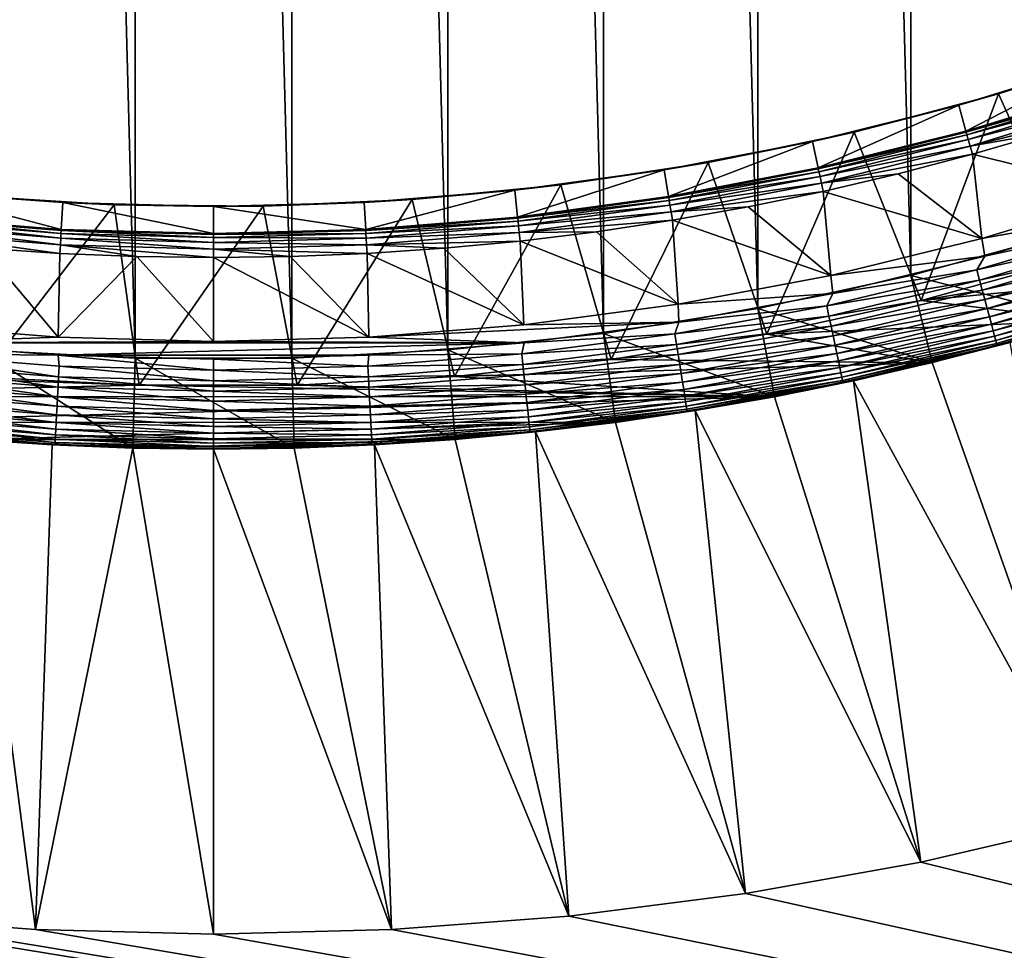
# Model space of a CAD drawing. Header units: metres. Extents: x -24 to 236, y -24 to 24.
# Tile 215 of 256: x 158.92 to 164.4, y -19.64 to -14.46. Entities that reach past the tile are written whole.
import ezdxf

# ---------------------------------------------------------------- set-up
doc = ezdxf.new("R2010")
doc.units = ezdxf.units.M
doc.layers.add('solid_10392024', color=7, linetype='CONTINUOUS')

msp = doc.modelspace()

# ---------------------------------------------------------------- linework, layer by layer
at = {"layer": 'solid_10392024'}
for points in [[(140.5, -23.5), (140.5, 23.5), (179.5, 23.5)], [(179.5, -23.5), (140.5, -23.5), (179.5, 23.5)], [(159.564743, -16.344198, 45.650002), (159.564743, 16.344198, 45.650002), (158.695526, 16.297876, 45.650002)], [(160.435257, -16.344198, 45.650002), (160.435257, 16.344198, 45.650002), (159.564743, 16.344198, 45.650002)], [(159.564743, -16.344198, 45.650002), (160.435257, -16.344198, 45.650002), (159.564743, 16.344198, 45.650002)], [(161.304474, -16.297876, 45.650002), (161.304474, 16.297876, 45.650002), (160.435257, 16.344198, 45.650002)], [(160.435257, -16.344198, 45.650002), (161.304474, -16.297876, 45.650002), (160.435257, 16.344198, 45.650002)], [(158.695526, -16.297876, 45.650002), (159.564743, -16.344198, 45.650002), (158.695526, 16.297876, 45.650002)], [(162.169952, -16.20536, 45.650002), (162.169952, 16.20536, 45.650002), (161.304474, 16.297876, 45.650002)], [(161.304474, -16.297876, 45.650002), (162.169952, -16.20536, 45.650002), (161.304474, 16.297876, 45.650002)], [(163.029633, -16.066854, 45.650002), (163.029633, 16.066854, 45.650002), (162.169952, 16.20536, 45.650002)], [(162.169952, -16.20536, 45.650002), (163.029633, -16.066854, 45.650002), (162.169952, 16.20536, 45.650002)], [(163.880249, -15.882889, 45.650002), (163.880249, 15.882889, 45.650002), (163.029633, 16.066854, 45.650002)], [(163.029633, -16.066854, 45.650002), (163.880249, -15.882889, 45.650002), (163.029633, 16.066854, 45.650002)], [(164.720245, -15.653799, 45.650002), (164.720245, 15.653799, 45.650002), (163.880249, 15.882889, 45.650002)], [(163.880249, -15.882889, 45.650002), (164.720245, -15.653799, 45.650002), (163.880249, 15.882889, 45.650002)], [(164.36731, -14.872009, 33.650002), (165.156891, -14.616992, 33.650002), (164.783539, -15.791386, 32.650002)], [(164.949142, -14.688626, 30.592821), (165.156891, -14.616992, 33.650002), (164.36731, -14.872009, 33.650002)], [(164.146744, -14.935008, 30.592821), (164.186737, -15.079575, 30.592821), (164.949142, -14.688626, 30.592821)], [(164.146744, -14.935008, 30.592821), (164.949142, -14.688626, 30.592821), (164.36731, -14.872009, 33.650002)], [(164.949142, -14.688626, 30.592821), (164.186737, -15.079575, 30.592821), (164.997025, -14.830788, 30.592821)], [(164.998825, -14.835963, 30.69735), (164.997025, -14.830788, 30.592821), (164.186737, -15.079575, 30.592821)], [(164.188278, -15.084836, 30.69735), (164.998825, -14.835963, 30.69735), (164.186737, -15.079575, 30.592821)], [(165.004059, -14.851501, 30.800835), (164.998825, -14.835963, 30.69735), (164.188278, -15.084836, 30.69735)], [(163.564804, -15.084499, 33.650002), (164.36731, -14.872009, 33.650002), (163.937317, -16.023342, 32.650002)], [(164.146744, -14.935008, 30.592821), (164.36731, -14.872009, 33.650002), (163.564804, -15.084499, 33.650002)], [(164.36731, -14.872009, 33.650002), (164.783539, -15.791386, 32.650002), (163.937317, -16.023342, 32.650002)], [(164.192673, -15.100635, 30.800835), (165.004059, -14.851501, 30.800835), (164.188278, -15.084836, 30.69735)], [(165.012711, -14.877215, 30.902037), (165.004059, -14.851501, 30.800835), (164.192673, -15.100635, 30.800835)], [(164.199936, -15.12678, 30.902037), (165.012711, -14.877215, 30.902037), (164.192673, -15.100635, 30.800835)], [(165.024719, -14.912822, 30.999844), (165.012711, -14.877215, 30.902037), (164.199936, -15.12678, 30.902037)], [(163.332138, -15.137593, 30.592821), (163.364243, -15.284117, 30.592821), (164.146744, -14.935008, 30.592821)], [(163.332138, -15.137593, 30.592821), (164.146744, -14.935008, 30.592821), (163.564804, -15.084499, 33.650002)], [(164.146744, -14.935008, 30.592821), (163.364243, -15.284117, 30.592821), (164.186737, -15.079575, 30.592821)], [(164.209976, -15.162984, 30.999844), (165.024719, -14.912822, 30.999844), (164.199936, -15.12678, 30.902037)], [(164.209976, -15.162984, 30.999844), (165.039841, -14.957734, 31.092821), (165.024719, -14.912822, 30.999844)], [(164.209976, -15.162984, 30.999844), (164.63295, -15.088724, 31.092821), (165.039841, -14.957734, 31.092821)], [(162.752594, -15.253631, 33.650002), (163.564804, -15.084499, 33.650002), (163.07959, -16.210058, 32.650002)], [(163.332138, -15.137593, 30.592821), (163.564804, -15.084499, 33.650002), (162.752594, -15.253631, 33.650002)], [(163.564804, -15.084499, 33.650002), (163.937317, -16.023342, 32.650002), (163.07959, -16.210058, 32.650002)], [(164.188278, -15.084836, 30.69735), (164.186737, -15.079575, 30.592821), (163.364243, -15.284117, 30.592821)], [(163.365463, -15.289462, 30.69735), (164.188278, -15.084836, 30.69735), (163.364243, -15.284117, 30.592821)], [(164.192673, -15.100635, 30.800835), (164.188278, -15.084836, 30.69735), (163.365463, -15.289462, 30.69735)], [(163.368988, -15.305474, 30.800835), (164.192673, -15.100635, 30.800835), (163.365463, -15.289462, 30.69735)], [(164.199936, -15.12678, 30.902037), (164.192673, -15.100635, 30.800835), (163.368988, -15.305474, 30.800835)], [(164.209976, -15.162984, 30.999844), (164.222656, -15.208649, 31.092821), (164.63295, -15.088724, 31.092821)], [(164.63295, -15.088724, 31.092821), (164.222656, -15.208649, 31.092821), (165.103668, -15.427737, 31.9)], [(162.507446, -15.295838, 30.592821), (162.531891, -15.443829, 30.592821), (163.332138, -15.137593, 30.592821)], [(162.507446, -15.295838, 30.592821), (163.332138, -15.137593, 30.592821), (162.752594, -15.253631, 33.650002)], [(163.332138, -15.137593, 30.592821), (162.531891, -15.443829, 30.592821), (163.364243, -15.284117, 30.592821)], [(163.374817, -15.331974, 30.902037), (164.199936, -15.12678, 30.902037), (163.368988, -15.305474, 30.800835)], [(164.209976, -15.162984, 30.999844), (164.199936, -15.12678, 30.902037), (163.374817, -15.331974, 30.902037)], [(163.382904, -15.36867, 30.999844), (164.209976, -15.162984, 30.999844), (163.374817, -15.331974, 30.902037)], [(163.382904, -15.36867, 30.999844), (164.222656, -15.208649, 31.092821), (164.209976, -15.162984, 30.999844)], [(163.382904, -15.36867, 30.999844), (163.809265, -15.317418, 31.092821), (164.222656, -15.208649, 31.092821)], [(164.222656, -15.208649, 31.092821), (163.809265, -15.317418, 31.092821), (164.275513, -15.677455, 31.9)], [(164.222656, -15.208649, 31.092821), (164.275513, -15.677455, 31.9), (165.103668, -15.427737, 31.9)], [(161.932037, -15.379118, 33.650002), (162.752594, -15.253631, 33.650002), (162.213409, -16.350863, 32.650002)], [(162.507446, -15.295838, 30.592821), (162.752594, -15.253631, 33.650002), (161.932037, -15.379118, 33.650002)], [(162.752594, -15.253631, 33.650002), (163.07959, -16.210058, 32.650002), (162.213409, -16.350863, 32.650002)], [(163.365463, -15.289462, 30.69735), (163.364243, -15.284117, 30.592821), (162.531891, -15.443829, 30.592821)], [(161.675903, -15.409134, 30.592821), (161.692108, -15.558249, 30.592821), (162.507446, -15.295838, 30.592821)], [(161.675903, -15.409134, 30.592821), (162.507446, -15.295838, 30.592821), (161.932037, -15.379118, 33.650002)], [(162.507446, -15.295838, 30.592821), (161.692108, -15.558249, 30.592821), (162.531891, -15.443829, 30.592821)], [(162.532776, -15.449241, 30.69735), (163.365463, -15.289462, 30.69735), (162.531891, -15.443829, 30.592821)], [(163.368988, -15.305474, 30.800835), (163.365463, -15.289462, 30.69735), (162.532776, -15.449241, 30.69735)], [(162.535431, -15.465421, 30.800835), (163.368988, -15.305474, 30.800835), (162.532776, -15.449241, 30.69735)], [(163.374817, -15.331974, 30.902037), (163.368988, -15.305474, 30.800835), (162.535431, -15.465421, 30.800835)], [(162.53981, -15.492198, 30.902037), (163.374817, -15.331974, 30.902037), (162.535431, -15.465421, 30.800835)], [(163.382904, -15.36867, 30.999844), (163.374817, -15.331974, 30.902037), (162.53981, -15.492198, 30.902037)], [(163.382904, -15.36867, 30.999844), (163.393082, -15.414954, 31.092821), (163.809265, -15.317418, 31.092821)], [(163.809265, -15.317418, 31.092821), (163.393082, -15.414954, 31.092821), (164.275513, -15.677455, 31.9)], [(161.106201, -15.460476, 33.650002), (161.932037, -15.379118, 33.650002), (161.341003, -16.44541, 32.650002)], [(161.675903, -15.409134, 30.592821), (161.932037, -15.379118, 33.650002), (161.106201, -15.460476, 33.650002)], [(161.932037, -15.379118, 33.650002), (162.213409, -16.350863, 32.650002), (161.341003, -16.44541, 32.650002)], [(162.545898, -15.529277, 30.999844), (163.382904, -15.36867, 30.999844), (162.53981, -15.492198, 30.902037)], [(162.545898, -15.529277, 30.999844), (163.393082, -15.414954, 31.092821), (163.382904, -15.36867, 30.999844)], [(158.324097, -15.409134, 30.592821), (158.307892, -15.558249, 30.592821), (159.152618, -15.627042, 30.592821)], [(158.324097, -15.409134, 30.592821), (159.152618, -15.627042, 30.592821), (159.160995, -15.477263, 30.592821)], [(158.324097, -15.409134, 30.592821), (159.160995, -15.477263, 30.592821), (158.61911, -15.438365, 33.650002)], [(158.61911, -15.438365, 33.650002), (159.447128, -15.490137, 33.650002), (158.710754, -16.449554, 32.650002)], [(159.160995, -15.477263, 30.592821), (159.447128, -15.490137, 33.650002), (158.61911, -15.438365, 33.650002)], [(160.839005, -15.477263, 30.592821), (160.847382, -15.627042, 30.592821), (161.675903, -15.409134, 30.592821)], [(160.839005, -15.477263, 30.592821), (161.675903, -15.409134, 30.592821), (161.106201, -15.460476, 33.650002)], [(161.675903, -15.409134, 30.592821), (160.847382, -15.627042, 30.592821), (161.692108, -15.558249, 30.592821)], [(162.532776, -15.449241, 30.69735), (162.531891, -15.443829, 30.592821), (161.692108, -15.558249, 30.592821)], [(161.692657, -15.563705, 30.69735), (162.532776, -15.449241, 30.69735), (161.692108, -15.558249, 30.592821)], [(162.535431, -15.465421, 30.800835), (162.532776, -15.449241, 30.69735), (161.692657, -15.563705, 30.69735)], [(162.545898, -15.529277, 30.999844), (162.974411, -15.501184, 31.092821), (163.393082, -15.414954, 31.092821)], [(163.393082, -15.414954, 31.092821), (162.974411, -15.501184, 31.092821), (163.434753, -15.882838, 31.9)], [(163.393082, -15.414954, 31.092821), (163.434753, -15.882838, 31.9), (164.275513, -15.677455, 31.9)], [(165.103668, -15.427737, 31.9), (164.275513, -15.677455, 31.9), (165.126511, -15.525511, 31.9)], [(159.447128, -15.490137, 33.650002), (159.587067, -16.494833, 32.650002), (158.710754, -16.449554, 32.650002)], [(159.160995, -15.477263, 30.592821), (159.152618, -15.627042, 30.592821), (160, -15.65, 30.592821)], [(159.160995, -15.477263, 30.592821), (160, -15.65, 30.592821), (160, -15.500002, 30.592821)], [(159.160995, -15.477263, 30.592821), (160, -15.500002, 30.592821), (159.447128, -15.490137, 33.650002)], [(159.447128, -15.490137, 33.650002), (160.277191, -15.497521, 33.650002), (159.587067, -16.494833, 32.650002)], [(160, -15.500002, 30.592821), (160.277191, -15.497521, 33.650002), (159.447128, -15.490137, 33.650002)], [(160.277191, -15.497521, 33.650002), (160.464706, -16.493448, 32.650002), (159.587067, -16.494833, 32.650002)], [(160, -15.500002, 30.592821), (160.847382, -15.627042, 30.592821), (160.839005, -15.477263, 30.592821)], [(160, -15.500002, 30.592821), (160.839005, -15.477263, 30.592821), (160.277191, -15.497521, 33.650002)], [(160, -15.500002, 30.592821), (160, -15.65, 30.592821), (160.847382, -15.627042, 30.592821)], [(160.277191, -15.497521, 33.650002), (161.106201, -15.460476, 33.650002), (160.464706, -16.493448, 32.650002)], [(160.839005, -15.477263, 30.592821), (161.106201, -15.460476, 33.650002), (160.277191, -15.497521, 33.650002)], [(161.106201, -15.460476, 33.650002), (161.341003, -16.44541, 32.650002), (160.464706, -16.493448, 32.650002)], [(161.694427, -15.580005, 30.800835), (162.535431, -15.465421, 30.800835), (161.692657, -15.563705, 30.69735)], [(162.53981, -15.492198, 30.902037), (162.535431, -15.465421, 30.800835), (161.694427, -15.580005, 30.800835)], [(161.697357, -15.60698, 30.902037), (162.53981, -15.492198, 30.902037), (161.694427, -15.580005, 30.800835)], [(162.545898, -15.529277, 30.999844), (162.53981, -15.492198, 30.902037), (161.697357, -15.60698, 30.902037)], [(162.545898, -15.529277, 30.999844), (162.553558, -15.576045, 31.092821), (162.974411, -15.501184, 31.092821)], [(162.974411, -15.501184, 31.092821), (162.553558, -15.576045, 31.092821), (163.434753, -15.882838, 31.9)], [(158.307343, -15.563705, 30.69735), (159.152435, -15.632518, 30.69735), (158.307892, -15.558249, 30.592821)], [(159.152435, -15.632518, 30.69735), (159.152618, -15.627042, 30.592821), (158.307892, -15.558249, 30.592821)], [(161.692657, -15.563705, 30.69735), (161.692108, -15.558249, 30.592821), (160.847382, -15.627042, 30.592821)], [(161.701431, -15.644334, 30.999844), (162.545898, -15.529277, 30.999844), (161.697357, -15.60698, 30.902037)], [(161.701431, -15.644334, 30.999844), (162.553558, -15.576045, 31.092821), (162.545898, -15.529277, 30.999844)], [(164.275513, -15.677455, 31.9), (164.291992, -15.7766, 31.9), (165.126511, -15.525511, 31.9)], [(165.071045, -15.607093, 31.896355), (165.126511, -15.525511, 31.9), (164.291992, -15.7766, 31.9)], [(158.298569, -15.644334, 30.999844), (159.148041, -15.713503, 30.999844), (158.302643, -15.60698, 30.902037)], [(158.302643, -15.60698, 30.902037), (159.15007, -15.675984, 30.902037), (158.305573, -15.580005, 30.800835)], [(159.148041, -15.713503, 30.999844), (159.15007, -15.675984, 30.902037), (158.302643, -15.60698, 30.902037)], [(158.305573, -15.580005, 30.800835), (159.151535, -15.64889, 30.800835), (158.307343, -15.563705, 30.69735)], [(159.15007, -15.675984, 30.902037), (159.151535, -15.64889, 30.800835), (158.305573, -15.580005, 30.800835)], [(159.151535, -15.64889, 30.800835), (159.152435, -15.632518, 30.69735), (158.307343, -15.563705, 30.69735)], [(160.847565, -15.632518, 30.69735), (161.692657, -15.563705, 30.69735), (160.847382, -15.627042, 30.592821)], [(161.694427, -15.580005, 30.800835), (161.692657, -15.563705, 30.69735), (160.847565, -15.632518, 30.69735)], [(160.848465, -15.64889, 30.800835), (161.694427, -15.580005, 30.800835), (160.847565, -15.632518, 30.69735)], [(161.697357, -15.60698, 30.902037), (161.694427, -15.580005, 30.800835), (160.848465, -15.64889, 30.800835)], [(160.84993, -15.675984, 30.902037), (161.697357, -15.60698, 30.902037), (160.848465, -15.64889, 30.800835)], [(161.701431, -15.644334, 30.999844), (161.697357, -15.60698, 30.902037), (160.84993, -15.675984, 30.902037)], [(161.701431, -15.644334, 30.999844), (162.130844, -15.639482, 31.092821), (162.553558, -15.576045, 31.092821)], [(162.553558, -15.576045, 31.092821), (162.130844, -15.639482, 31.092821), (162.584778, -16.043116, 31.9)], [(162.553558, -15.576045, 31.092821), (162.584778, -16.043116, 31.9), (163.434753, -15.882838, 31.9)], [(165.071045, -15.607093, 31.896355), (164.291992, -15.7766, 31.9), (164.247284, -15.851102, 31.896355)], [(165.071045, -15.607093, 31.896355), (164.247284, -15.851102, 31.896355), (165.089417, -15.663631, 31.885456)], [(158.298569, -15.644334, 30.999844), (158.718994, -15.731906, 31.092821), (159.145477, -15.760826, 31.092821)], [(158.298569, -15.644334, 30.999844), (159.145477, -15.760826, 31.092821), (159.148041, -15.713503, 30.999844)], [(159.15007, -15.675984, 30.902037), (160, -15.699008, 30.902037), (159.151535, -15.64889, 30.800835)], [(159.151535, -15.64889, 30.800835), (160, -15.671874, 30.800835), (159.152435, -15.632518, 30.69735)], [(159.151535, -15.64889, 30.800835), (160, -15.699008, 30.902037), (160, -15.671874, 30.800835)], [(159.152435, -15.632518, 30.69735), (160, -15.655478, 30.69735), (159.152618, -15.627042, 30.592821)], [(159.152435, -15.632518, 30.69735), (160, -15.671874, 30.800835), (160, -15.655478, 30.69735)], [(159.152618, -15.627042, 30.592821), (160, -15.655478, 30.69735), (160, -15.65, 30.592821)], [(160.847565, -15.632518, 30.69735), (160.847382, -15.627042, 30.592821), (160, -15.65, 30.592821)], [(160, -15.655478, 30.69735), (160.847565, -15.632518, 30.69735), (160, -15.65, 30.592821)], [(160.848465, -15.64889, 30.800835), (160.847565, -15.632518, 30.69735), (160, -15.655478, 30.69735)], [(160, -15.671874, 30.800835), (160.848465, -15.64889, 30.800835), (160, -15.655478, 30.69735)], [(160.84993, -15.675984, 30.902037), (160.848465, -15.64889, 30.800835), (160, -15.671874, 30.800835)], [(160.851959, -15.713503, 30.999844), (161.701431, -15.644334, 30.999844), (160.84993, -15.675984, 30.902037)], [(160.851959, -15.713503, 30.999844), (161.706543, -15.691448, 31.092821), (161.701431, -15.644334, 30.999844)], [(161.701431, -15.644334, 30.999844), (161.706543, -15.691448, 31.092821), (162.130844, -15.639482, 31.092821)], [(162.130844, -15.639482, 31.092821), (161.706543, -15.691448, 31.092821), (162.584778, -16.043116, 31.9)], [(163.880249, -15.882889, 45.650002), (164.864548, -16.132534, 45.150002), (164.720245, -15.653799, 45.650002)], [(164.247284, -15.851102, 31.896355), (164.26268, -15.908525, 31.885456), (165.089417, -15.663631, 31.885456)], [(165.089417, -15.663631, 31.885456), (164.26268, -15.908525, 31.885456), (165.107254, -15.718506, 31.867466)], [(159.148041, -15.713503, 30.999844), (159.145477, -15.760826, 31.092821), (159.572586, -15.778187, 31.092821)], [(159.148041, -15.713503, 30.999844), (160, -15.736583, 30.999844), (159.15007, -15.675984, 30.902037)], [(159.148041, -15.713503, 30.999844), (159.572586, -15.778187, 31.092821), (160, -15.783975, 31.092821)], [(159.148041, -15.713503, 30.999844), (160, -15.783975, 31.092821), (160, -15.736583, 30.999844)], [(159.15007, -15.675984, 30.902037), (160, -15.736583, 30.999844), (160, -15.699008, 30.902037)], [(160, -15.699008, 30.902037), (160.84993, -15.675984, 30.902037), (160, -15.671874, 30.800835)], [(160.851959, -15.713503, 30.999844), (160.84993, -15.675984, 30.902037), (160, -15.699008, 30.902037)], [(160, -15.736583, 30.999844), (160.851959, -15.713503, 30.999844), (160, -15.699008, 30.902037)], [(160, -15.736583, 30.999844), (160.854523, -15.760826, 31.092821), (160.851959, -15.713503, 30.999844)], [(160.851959, -15.713503, 30.999844), (161.281006, -15.731906, 31.092821), (161.706543, -15.691448, 31.092821)], [(160.851959, -15.713503, 30.999844), (160.854523, -15.760826, 31.092821), (161.281006, -15.731906, 31.092821)], [(161.706543, -15.691448, 31.092821), (161.281006, -15.731906, 31.092821), (161.727493, -16.157904, 31.9)], [(161.706543, -15.691448, 31.092821), (161.727493, -16.157904, 31.9), (162.584778, -16.043116, 31.9)], [(164.275513, -15.677455, 31.9), (163.434753, -15.882838, 31.9), (164.291992, -15.7766, 31.9)], [(164.26268, -15.908525, 31.885456), (164.277603, -15.964257, 31.867466), (165.107254, -15.718506, 31.867466)], [(165.107254, -15.718506, 31.867466), (164.277603, -15.964257, 31.867466), (165.124283, -15.770916, 31.842644)], [(158.718994, -15.731906, 31.092821), (158.272507, -16.157904, 31.9), (159.135147, -16.226971, 31.9)], [(159.145477, -15.760826, 31.092821), (158.718994, -15.731906, 31.092821), (159.135147, -16.226971, 31.9)], [(159.572586, -15.778187, 31.092821), (159.145477, -15.760826, 31.092821), (159.135147, -16.226971, 31.9)], [(159.572586, -15.778187, 31.092821), (159.135147, -16.226971, 31.9), (160, -16.25, 31.9)], [(160, -15.783975, 31.092821), (159.572586, -15.778187, 31.092821), (160, -16.25, 31.9)], [(160, -15.736583, 30.999844), (160, -15.783975, 31.092821), (160.427414, -15.778187, 31.092821)], [(160, -15.736583, 30.999844), (160.427414, -15.778187, 31.092821), (160.854523, -15.760826, 31.092821)], [(160.427414, -15.778187, 31.092821), (160, -15.783975, 31.092821), (160.864853, -16.226971, 31.9)], [(160.854523, -15.760826, 31.092821), (160.427414, -15.778187, 31.092821), (160.864853, -16.226971, 31.9)], [(161.281006, -15.731906, 31.092821), (160.854523, -15.760826, 31.092821), (161.727493, -16.157904, 31.9)], [(160.854523, -15.760826, 31.092821), (160.864853, -16.226971, 31.9), (161.727493, -16.157904, 31.9)], [(163.434753, -15.882838, 31.9), (163.445313, -15.982862, 31.9), (164.291992, -15.7766, 31.9)], [(164.247284, -15.851102, 31.896355), (164.291992, -15.7766, 31.9), (163.445313, -15.982862, 31.9)], [(164.277603, -15.964257, 31.867466), (164.29187, -16.017487, 31.842644), (165.124283, -15.770916, 31.842644)], [(165.124283, -15.770916, 31.842644), (164.29187, -16.017487, 31.842644), (165.140259, -15.820094, 31.811354)], [(160, -15.783975, 31.092821), (160, -16.25, 31.9), (160.864853, -16.226971, 31.9)], [(163.937317, -16.023342, 32.650002), (164.783539, -15.791386, 32.650002), (165.713455, -15.851774, 32.650002)], [(164.29187, -16.017487, 31.842644), (164.305252, -16.067434, 31.811354), (165.140259, -15.820094, 31.811354)], [(165.140259, -15.820094, 31.811354), (164.305252, -16.067434, 31.811354), (165.154953, -15.865322, 31.774055)], [(163.434753, -15.882838, 31.9), (162.584778, -16.043116, 31.9), (163.445313, -15.982862, 31.9)], [(163.029633, -16.066854, 45.650002), (163.998856, -16.368618, 45.150002), (163.880249, -15.882889, 45.650002)], [(164.247284, -15.851102, 31.896355), (163.445313, -15.982862, 31.9), (163.41188, -16.051664, 31.896355)], [(164.247284, -15.851102, 31.896355), (163.41188, -16.051664, 31.896355), (164.26268, -15.908525, 31.885456)], [(163.880249, -15.882889, 45.650002), (163.998856, -16.368618, 45.150002), (164.864548, -16.132534, 45.150002)], [(163.937317, -16.023342, 32.650002), (165.713455, -15.851774, 32.650002), (164.861481, -16.133457, 32.650002)], [(164.305252, -16.067434, 31.811354), (164.317566, -16.113369, 31.774055), (165.154953, -15.865322, 31.774055)], [(165.154953, -15.865322, 31.774055), (164.317566, -16.113369, 31.774055), (165.168152, -15.905941, 31.731291)], [(163.41188, -16.051664, 31.896355), (163.42424, -16.109814, 31.885456), (164.26268, -15.908525, 31.885456)], [(164.26268, -15.908525, 31.885456), (163.42424, -16.109814, 31.885456), (164.277603, -15.964257, 31.867466)], [(164.317566, -16.113369, 31.774055), (164.328613, -16.154623, 31.731291), (165.168152, -15.905941, 31.731291)], [(165.168152, -15.905941, 31.731291), (164.328613, -16.154623, 31.731291), (165.179657, -15.941355, 31.683683)], [(164.328613, -16.154623, 31.731291), (164.338257, -16.19059, 31.683683), (165.179657, -15.941355, 31.683683)], [(165.179657, -15.941355, 31.683683), (164.338257, -16.19059, 31.683683), (165.189301, -15.971046, 31.631933)], [(162.584778, -16.043116, 31.9), (162.589569, -16.143614, 31.9), (163.445313, -15.982862, 31.9)], [(163.41188, -16.051664, 31.896355), (163.445313, -15.982862, 31.9), (162.589569, -16.143614, 31.9)], [(163.42424, -16.109814, 31.885456), (163.436249, -16.166252, 31.867466), (164.277603, -15.964257, 31.867466)], [(164.277603, -15.964257, 31.867466), (163.436249, -16.166252, 31.867466), (164.29187, -16.017487, 31.842644)], [(164.338257, -16.19059, 31.683683), (164.346329, -16.220747, 31.631933), (165.189301, -15.971046, 31.631933)], [(165.189301, -15.971046, 31.631933), (164.346329, -16.220747, 31.631933), (165.19696, -15.994584, 31.576794)], [(164.346329, -16.220747, 31.631933), (164.352737, -16.244652, 31.576794), (165.19696, -15.994584, 31.576794)], [(165.19696, -15.994584, 31.576794), (164.352737, -16.244652, 31.576794), (165.202484, -16.011621, 31.519072)], [(162.584778, -16.043116, 31.9), (161.727493, -16.157904, 31.9), (162.589569, -16.143614, 31.9)], [(163.41188, -16.051664, 31.896355), (162.589569, -16.143614, 31.9), (162.567139, -16.208231, 31.896355)], [(163.41188, -16.051664, 31.896355), (162.567139, -16.208231, 31.896355), (163.42424, -16.109814, 31.885456)], [(163.07959, -16.210058, 32.650002), (163.937317, -16.023342, 32.650002), (164.861481, -16.133457, 32.650002)], [(163.436249, -16.166252, 31.867466), (163.447693, -16.220154, 31.842644), (164.29187, -16.017487, 31.842644)], [(164.29187, -16.017487, 31.842644), (163.447693, -16.220154, 31.842644), (164.305252, -16.067434, 31.811354)], [(164.352737, -16.244652, 31.576794), (164.357376, -16.261955, 31.519072), (165.202484, -16.011621, 31.519072)], [(165.202484, -16.011621, 31.519072), (164.357376, -16.261955, 31.519072), (165.205841, -16.021912, 31.459608)], [(164.357376, -16.261955, 31.519072), (164.360184, -16.272406, 31.459608), (165.205841, -16.021912, 31.459608)], [(165.205841, -16.021912, 31.459608), (164.360184, -16.272406, 31.459608), (164.433273, -16.256338, 31.4)], [(162.169952, -16.20536, 45.650002), (163.122253, -16.558201, 45.150002), (163.029633, -16.066854, 45.650002)], [(163.029633, -16.066854, 45.650002), (163.122253, -16.558201, 45.150002), (163.998856, -16.368618, 45.150002)], [(163.447693, -16.220154, 31.842644), (163.45845, -16.270733, 31.811354), (164.305252, -16.067434, 31.811354)], [(164.305252, -16.067434, 31.811354), (163.45845, -16.270733, 31.811354), (164.317566, -16.113369, 31.774055)], [(159.135147, -16.226971, 31.9), (158.272507, -16.157904, 31.9), (158.272034, -16.25843, 31.9)], [(160.864853, -16.226971, 31.9), (161.727966, -16.25843, 31.9), (162.589569, -16.143614, 31.9)], [(161.727493, -16.157904, 31.9), (160.864853, -16.226971, 31.9), (162.589569, -16.143614, 31.9)], [(162.567139, -16.208231, 31.896355), (162.589569, -16.143614, 31.9), (161.727966, -16.25843, 31.9)], [(162.567139, -16.208231, 31.896355), (162.576431, -16.266947, 31.885456), (163.42424, -16.109814, 31.885456)], [(163.42424, -16.109814, 31.885456), (162.576431, -16.266947, 31.885456), (163.436249, -16.166252, 31.867466)], [(163.07959, -16.210058, 32.650002), (164.861481, -16.133457, 32.650002), (163.995834, -16.369356, 32.650002)], [(163.45845, -16.270733, 31.811354), (163.468338, -16.317251, 31.774055), (164.317566, -16.113369, 31.774055)], [(164.317566, -16.113369, 31.774055), (163.468338, -16.317251, 31.774055), (164.328613, -16.154623, 31.731291)], [(163.468338, -16.317251, 31.774055), (163.477219, -16.359026, 31.731291), (164.328613, -16.154623, 31.731291)], [(164.328613, -16.154623, 31.731291), (163.477219, -16.359026, 31.731291), (164.338257, -16.19059, 31.683683)], [(163.998856, -16.368618, 45.150002), (163.995834, -16.369356, 32.650002), (164.861481, -16.133457, 32.650002)], [(164.864548, -16.132534, 45.150002), (163.998856, -16.368618, 45.150002), (164.861481, -16.133457, 32.650002)], [(161.304474, -16.297876, 45.650002), (162.236374, -16.700933, 45.150002), (162.169952, -16.20536, 45.650002)], [(162.567139, -16.208231, 31.896355), (161.727966, -16.25843, 31.9), (161.715347, -16.320372, 31.896355)], [(162.567139, -16.208231, 31.896355), (161.715347, -16.320372, 31.896355), (162.576431, -16.266947, 31.885456)], [(162.169952, -16.20536, 45.650002), (162.236374, -16.700933, 45.150002), (163.122253, -16.558201, 45.150002)], [(162.213409, -16.350863, 32.650002), (163.07959, -16.210058, 32.650002), (163.995834, -16.369356, 32.650002)], [(162.576431, -16.266947, 31.885456), (162.585464, -16.323935, 31.867466), (163.436249, -16.166252, 31.867466)], [(163.436249, -16.166252, 31.867466), (162.585464, -16.323935, 31.867466), (163.447693, -16.220154, 31.842644)], [(163.477219, -16.359026, 31.731291), (163.484955, -16.395449, 31.683683), (164.338257, -16.19059, 31.683683)], [(164.338257, -16.19059, 31.683683), (163.484955, -16.395449, 31.683683), (164.346329, -16.220747, 31.631933)], [(160, -16.25, 31.9), (159.135147, -16.226971, 31.9), (158.272034, -16.25843, 31.9)], [(160, -16.25, 31.9), (158.272034, -16.25843, 31.9), (161.727966, -16.25843, 31.9)], [(161.727966, -16.25843, 31.9), (158.272034, -16.25843, 31.9), (159.13623, -16.327187, 31.9)], [(158.284653, -16.320372, 31.896355), (159.13623, -16.327187, 31.9), (158.272034, -16.25843, 31.9)], [(160.86377, -16.327187, 31.9), (161.727966, -16.25843, 31.9), (159.13623, -16.327187, 31.9)], [(160.864853, -16.226971, 31.9), (160, -16.25, 31.9), (161.727966, -16.25843, 31.9)], [(161.715347, -16.320372, 31.896355), (161.727966, -16.25843, 31.9), (160.86377, -16.327187, 31.9)], [(161.715347, -16.320372, 31.896355), (161.721558, -16.379494, 31.885456), (162.576431, -16.266947, 31.885456)], [(162.576431, -16.266947, 31.885456), (161.721558, -16.379494, 31.885456), (162.585464, -16.323935, 31.867466)], [(162.585464, -16.323935, 31.867466), (162.59407, -16.378365, 31.842644), (163.447693, -16.220154, 31.842644)], [(163.447693, -16.220154, 31.842644), (162.59407, -16.378365, 31.842644), (163.45845, -16.270733, 31.811354)], [(162.59407, -16.378365, 31.842644), (162.602173, -16.429436, 31.811354), (163.45845, -16.270733, 31.811354)], [(163.45845, -16.270733, 31.811354), (162.602173, -16.429436, 31.811354), (163.468338, -16.317251, 31.774055)], [(163.484955, -16.395449, 31.683683), (163.491455, -16.425985, 31.631933), (164.346329, -16.220747, 31.631933)], [(164.346329, -16.220747, 31.631933), (163.491455, -16.425985, 31.631933), (164.352737, -16.244652, 31.576794)], [(163.491455, -16.425985, 31.631933), (163.496597, -16.450193, 31.576794), (164.352737, -16.244652, 31.576794)], [(164.352737, -16.244652, 31.576794), (163.496597, -16.450193, 31.576794), (164.357376, -16.261955, 31.519072)], [(163.496597, -16.450193, 31.576794), (163.50032, -16.467716, 31.519072), (164.357376, -16.261955, 31.519072)], [(164.357376, -16.261955, 31.519072), (163.50032, -16.467716, 31.519072), (164.360184, -16.272406, 31.459608)], [(163.561798, -16.469248, 31.4), (163.998962, -16.368593, 7.2), (164.433273, -16.256338, 7.2)], [(164.433273, -16.256338, 31.4), (163.561798, -16.469248, 31.4), (164.433273, -16.256338, 7.2)], [(164.360184, -16.272406, 31.459608), (163.561798, -16.469248, 31.4), (164.433273, -16.256338, 31.4)], [(164.433273, -16.256338, 7.2), (163.998962, -16.368593, 7.2), (164.900299, -18.925898, 4.5)], [(158.284653, -16.320372, 31.896355), (158.278442, -16.379494, 31.885456), (159.138046, -16.447145, 31.885456)], [(159.141159, -16.387779, 31.896355), (159.13623, -16.327187, 31.9), (158.284653, -16.320372, 31.896355)], [(159.141159, -16.387779, 31.896355), (158.284653, -16.320372, 31.896355), (159.138046, -16.447145, 31.885456)], [(158.695526, -16.297876, 45.650002), (158.655579, -16.79628, 45.150002), (159.551407, -16.844028, 45.150002)], [(158.695526, -16.297876, 45.650002), (159.551407, -16.844028, 45.150002), (159.564743, -16.344198, 45.650002)], [(160.435257, -16.344198, 45.650002), (161.344421, -16.79628, 45.150002), (161.304474, -16.297876, 45.650002)], [(161.715347, -16.320372, 31.896355), (160.86377, -16.327187, 31.9), (160.858841, -16.387779, 31.896355)], [(161.715347, -16.320372, 31.896355), (160.858841, -16.387779, 31.896355), (161.721558, -16.379494, 31.885456)], [(161.304474, -16.297876, 45.650002), (161.344421, -16.79628, 45.150002), (162.236374, -16.700933, 45.150002)], [(161.721558, -16.379494, 31.885456), (161.727585, -16.436876, 31.867466), (162.585464, -16.323935, 31.867466)], [(162.585464, -16.323935, 31.867466), (161.727585, -16.436876, 31.867466), (162.59407, -16.378365, 31.842644)], [(162.602173, -16.429436, 31.811354), (162.609604, -16.476406, 31.774055), (163.468338, -16.317251, 31.774055)], [(163.468338, -16.317251, 31.774055), (162.609604, -16.476406, 31.774055), (163.477219, -16.359026, 31.731291)], [(163.50032, -16.467716, 31.519072), (163.502563, -16.478298, 31.459608), (164.360184, -16.272406, 31.459608)], [(164.360184, -16.272406, 31.459608), (163.502563, -16.478298, 31.459608), (163.561798, -16.469248, 31.4)], [(159.587067, -16.494833, 32.650002), (156.873611, -16.557413, 32.650002), (155.996719, -16.367531, 32.650002)], [(158.710754, -16.449554, 32.650002), (159.587067, -16.494833, 32.650002), (155.996719, -16.367531, 32.650002)], [(158.278442, -16.379494, 31.885456), (158.272415, -16.436876, 31.867466), (159.135025, -16.504765, 31.867466)], [(159.138046, -16.447145, 31.885456), (158.278442, -16.379494, 31.885456), (159.135025, -16.504765, 31.867466)], [(160.86377, -16.327187, 31.9), (159.13623, -16.327187, 31.9), (160, -16.35, 31.9)], [(160, -16.410269, 31.896355), (160, -16.35, 31.9), (159.13623, -16.327187, 31.9)], [(159.141159, -16.387779, 31.896355), (160, -16.410269, 31.896355), (159.13623, -16.327187, 31.9)], [(159.564743, -16.344198, 45.650002), (159.551407, -16.844028, 45.150002), (160.448593, -16.844028, 45.150002)], [(159.564743, -16.344198, 45.650002), (160.448593, -16.844028, 45.150002), (160.435257, -16.344198, 45.650002)], [(160.858841, -16.387779, 31.896355), (160.86377, -16.327187, 31.9), (160, -16.35, 31.9)], [(160.858841, -16.387779, 31.896355), (160, -16.35, 31.9), (160, -16.410269, 31.896355)], [(160.435257, -16.344198, 45.650002), (160.448593, -16.844028, 45.150002), (161.344421, -16.79628, 45.150002)], [(160.858841, -16.387779, 31.896355), (160.861954, -16.447145, 31.885456), (161.721558, -16.379494, 31.885456)], [(161.721558, -16.379494, 31.885456), (160.861954, -16.447145, 31.885456), (161.727585, -16.436876, 31.867466)], [(161.341003, -16.44541, 32.650002), (162.213409, -16.350863, 32.650002), (163.995834, -16.369356, 32.650002)], [(161.341003, -16.44541, 32.650002), (163.995834, -16.369356, 32.650002), (163.118774, -16.558855, 32.650002)], [(161.727585, -16.436876, 31.867466), (161.733353, -16.491682, 31.842644), (162.59407, -16.378365, 31.842644)], [(162.59407, -16.378365, 31.842644), (161.733353, -16.491682, 31.842644), (162.602173, -16.429436, 31.811354)], [(162.609604, -16.476406, 31.774055), (162.616287, -16.518589, 31.731291), (163.477219, -16.359026, 31.731291)], [(163.477219, -16.359026, 31.731291), (162.616287, -16.518589, 31.731291), (163.484955, -16.395449, 31.683683)], [(163.122253, -16.558201, 45.150002), (163.118774, -16.558855, 32.650002), (163.995834, -16.369356, 32.650002)], [(163.998856, -16.368618, 45.150002), (163.122253, -16.558201, 45.150002), (163.995834, -16.369356, 32.650002)], [(163.998962, -16.368593, 7.2), (163.561798, -16.469248, 7.2), (164.900299, -18.925898, 4.5)], [(163.561798, -16.469248, 31.4), (163.561798, -16.469248, 7.2), (163.998962, -16.368593, 7.2)], [(159.141159, -16.387779, 31.896355), (159.138046, -16.447145, 31.885456), (160, -16.469717, 31.885456)], [(159.141159, -16.387779, 31.896355), (160, -16.469717, 31.885456), (160, -16.410269, 31.896355)], [(160.858841, -16.387779, 31.896355), (160, -16.410269, 31.896355), (160.861954, -16.447145, 31.885456)], [(160, -16.410269, 31.896355), (160, -16.469717, 31.885456), (160.861954, -16.447145, 31.885456)], [(161.733353, -16.491682, 31.842644), (161.738754, -16.543108, 31.811354), (162.602173, -16.429436, 31.811354)], [(162.602173, -16.429436, 31.811354), (161.738754, -16.543108, 31.811354), (162.609604, -16.476406, 31.774055)], [(162.616287, -16.518589, 31.731291), (162.622116, -16.555367, 31.683683), (163.484955, -16.395449, 31.683683)], [(163.484955, -16.395449, 31.683683), (162.622116, -16.555367, 31.683683), (163.491455, -16.425985, 31.631933)], [(162.622116, -16.555367, 31.683683), (162.626999, -16.586203, 31.631933), (163.491455, -16.425985, 31.631933)], [(163.491455, -16.425985, 31.631933), (162.626999, -16.586203, 31.631933), (163.496597, -16.450193, 31.576794)], [(158.272415, -16.436876, 31.867466), (158.266647, -16.491682, 31.842644), (159.132141, -16.559795, 31.842644)], [(159.135025, -16.504765, 31.867466), (158.272415, -16.436876, 31.867466), (159.132141, -16.559795, 31.842644)], [(159.138046, -16.447145, 31.885456), (159.135025, -16.504765, 31.867466), (160, -16.527416, 31.867466)], [(159.138046, -16.447145, 31.885456), (160, -16.527416, 31.867466), (160, -16.469717, 31.885456)], [(160.861954, -16.447145, 31.885456), (160, -16.469717, 31.885456), (160.864975, -16.504765, 31.867466)], [(160, -16.469717, 31.885456), (160, -16.527416, 31.867466), (160.864975, -16.504765, 31.867466)], [(160.464706, -16.493448, 32.650002), (161.341003, -16.44541, 32.650002), (163.118774, -16.558855, 32.650002)], [(160.861954, -16.447145, 31.885456), (160.864975, -16.504765, 31.867466), (161.727585, -16.436876, 31.867466)], [(161.727585, -16.436876, 31.867466), (160.864975, -16.504765, 31.867466), (161.733353, -16.491682, 31.842644)], [(161.738754, -16.543108, 31.811354), (161.743729, -16.590403, 31.774055), (162.609604, -16.476406, 31.774055)], [(162.609604, -16.476406, 31.774055), (161.743729, -16.590403, 31.774055), (162.616287, -16.518589, 31.731291)], [(162.626999, -16.586203, 31.631933), (162.630875, -16.610647, 31.576794), (163.496597, -16.450193, 31.576794)], [(163.496597, -16.450193, 31.576794), (162.630875, -16.610647, 31.576794), (163.50032, -16.467716, 31.519072)], [(162.630875, -16.610647, 31.576794), (162.633667, -16.628342, 31.519072), (163.50032, -16.467716, 31.519072)], [(163.50032, -16.467716, 31.519072), (162.633667, -16.628342, 31.519072), (163.502563, -16.478298, 31.459608)], [(162.633667, -16.628342, 31.519072), (162.635361, -16.639027, 31.459608), (163.502563, -16.478298, 31.459608)], [(163.502563, -16.478298, 31.459608), (162.635361, -16.639027, 31.459608), (162.680222, -16.635471, 31.4)], [(162.680222, -16.635471, 31.4), (163.122116, -16.558228, 7.2), (163.561798, -16.469248, 7.2)], [(163.561798, -16.469248, 31.4), (162.680222, -16.635471, 31.4), (163.561798, -16.469248, 7.2)], [(163.502563, -16.478298, 31.459608), (162.680222, -16.635471, 31.4), (163.561798, -16.469248, 31.4)], [(163.561798, -16.469248, 7.2), (163.122116, -16.558228, 7.2), (163.935394, -19.149807, 4.5)], [(163.561798, -16.469248, 7.2), (163.935394, -19.149807, 4.5), (164.900299, -18.925898, 4.5)], [(159.587067, -16.494833, 32.650002), (163.118774, -16.558855, 32.650002), (156.873611, -16.557413, 32.650002)], [(158.261246, -16.543108, 31.811354), (158.256271, -16.590403, 31.774055), (159.126938, -16.658926, 31.774055)], [(158.266647, -16.491682, 31.842644), (158.261246, -16.543108, 31.811354), (159.129425, -16.611435, 31.811354)], [(159.129425, -16.611435, 31.811354), (158.261246, -16.543108, 31.811354), (159.126938, -16.658926, 31.774055)], [(159.132141, -16.559795, 31.842644), (158.266647, -16.491682, 31.842644), (159.129425, -16.611435, 31.811354)], [(159.135025, -16.504765, 31.867466), (159.132141, -16.559795, 31.842644), (160, -16.582521, 31.842644)], [(159.135025, -16.504765, 31.867466), (160, -16.582521, 31.842644), (160, -16.527416, 31.867466)], [(159.587067, -16.494833, 32.650002), (160.464706, -16.493448, 32.650002), (163.118774, -16.558855, 32.650002)], [(160.864975, -16.504765, 31.867466), (160, -16.527416, 31.867466), (160.867859, -16.559795, 31.842644)], [(160, -16.527416, 31.867466), (160, -16.582521, 31.842644), (160.867859, -16.559795, 31.842644)], [(160.864975, -16.504765, 31.867466), (160.867859, -16.559795, 31.842644), (161.733353, -16.491682, 31.842644)], [(161.733353, -16.491682, 31.842644), (160.867859, -16.559795, 31.842644), (161.738754, -16.543108, 31.811354)], [(160.867859, -16.559795, 31.842644), (160.870575, -16.611435, 31.811354), (161.738754, -16.543108, 31.811354)], [(161.738754, -16.543108, 31.811354), (160.870575, -16.611435, 31.811354), (161.743729, -16.590403, 31.774055)], [(161.743729, -16.590403, 31.774055), (161.748184, -16.632877, 31.731291), (162.616287, -16.518589, 31.731291)], [(162.616287, -16.518589, 31.731291), (161.748184, -16.632877, 31.731291), (162.622116, -16.555367, 31.683683)], [(163.118774, -16.558855, 32.650002), (157.759476, -16.700375, 32.650002), (156.873611, -16.557413, 32.650002)], [(163.118774, -16.558855, 32.650002), (162.232864, -16.701395, 32.650002), (157.759476, -16.700375, 32.650002)], [(158.256271, -16.590403, 31.774055), (158.251816, -16.632877, 31.731291), (159.12471, -16.701576, 31.731291)], [(159.126938, -16.658926, 31.774055), (158.256271, -16.590403, 31.774055), (159.12471, -16.701576, 31.731291)], [(159.132141, -16.559795, 31.842644), (159.129425, -16.611435, 31.811354), (160, -16.634232, 31.811354)], [(159.132141, -16.559795, 31.842644), (160, -16.634232, 31.811354), (160, -16.582521, 31.842644)], [(160.867859, -16.559795, 31.842644), (160, -16.582521, 31.842644), (160.870575, -16.611435, 31.811354)], [(160, -16.582521, 31.842644), (160, -16.634232, 31.811354), (160.870575, -16.611435, 31.811354)], [(160.870575, -16.611435, 31.811354), (160.873062, -16.658926, 31.774055), (161.743729, -16.590403, 31.774055)], [(161.743729, -16.590403, 31.774055), (160.873062, -16.658926, 31.774055), (161.748184, -16.632877, 31.731291)], [(161.748184, -16.632877, 31.731291), (161.752075, -16.66991, 31.683683), (162.622116, -16.555367, 31.683683)], [(162.622116, -16.555367, 31.683683), (161.752075, -16.66991, 31.683683), (162.626999, -16.586203, 31.631933)], [(161.752075, -16.66991, 31.683683), (161.755341, -16.700958, 31.631933), (162.626999, -16.586203, 31.631933)], [(162.626999, -16.586203, 31.631933), (161.755341, -16.700958, 31.631933), (162.630875, -16.610647, 31.576794)], [(162.236374, -16.700933, 45.150002), (162.232864, -16.701395, 32.650002), (163.118774, -16.558855, 32.650002)], [(163.122253, -16.558201, 45.150002), (162.236374, -16.700933, 45.150002), (163.118774, -16.558855, 32.650002)], [(163.122116, -16.558228, 7.2), (162.680222, -16.635471, 7.2), (163.935394, -19.149807, 4.5)], [(162.680222, -16.635471, 31.4), (162.680222, -16.635471, 7.2), (163.122116, -16.558228, 7.2)], [(158.251816, -16.632877, 31.731291), (158.247925, -16.66991, 31.683683), (159.122757, -16.73876, 31.683683)], [(159.12471, -16.701576, 31.731291), (158.251816, -16.632877, 31.731291), (159.122757, -16.73876, 31.683683)], [(159.129425, -16.611435, 31.811354), (159.126938, -16.658926, 31.774055), (160, -16.681787, 31.774055)], [(159.129425, -16.611435, 31.811354), (160, -16.681787, 31.774055), (160, -16.634232, 31.811354)], [(160.870575, -16.611435, 31.811354), (160, -16.634232, 31.811354), (160.873062, -16.658926, 31.774055)], [(160, -16.634232, 31.811354), (160, -16.681787, 31.774055), (160.873062, -16.658926, 31.774055)], [(160.873062, -16.658926, 31.774055), (160.87529, -16.701576, 31.731291), (161.748184, -16.632877, 31.731291)], [(161.748184, -16.632877, 31.731291), (160.87529, -16.701576, 31.731291), (161.752075, -16.66991, 31.683683)], [(161.755341, -16.700958, 31.631933), (161.757935, -16.725571, 31.576794), (162.630875, -16.610647, 31.576794)], [(162.630875, -16.610647, 31.576794), (161.757935, -16.725571, 31.576794), (162.633667, -16.628342, 31.519072)], [(161.757935, -16.725571, 31.576794), (161.759796, -16.743387, 31.519072), (162.633667, -16.628342, 31.519072)], [(162.633667, -16.628342, 31.519072), (161.759796, -16.743387, 31.519072), (162.635361, -16.639027, 31.459608)], [(161.759796, -16.743387, 31.519072), (161.760925, -16.754148, 31.459608), (162.635361, -16.639027, 31.459608)], [(162.635361, -16.639027, 31.459608), (161.760925, -16.754148, 31.459608), (161.791046, -16.754541, 31.4)], [(161.791046, -16.754541, 31.4), (162.23642, -16.700926, 7.2), (162.680222, -16.635471, 7.2)], [(162.680222, -16.635471, 31.4), (161.791046, -16.754541, 31.4), (162.680222, -16.635471, 7.2)], [(162.635361, -16.639027, 31.459608), (161.791046, -16.754541, 31.4), (162.680222, -16.635471, 31.4)], [(162.680222, -16.635471, 7.2), (162.23642, -16.700926, 7.2), (162.960373, -19.32456, 4.5)], [(162.680222, -16.635471, 7.2), (162.960373, -19.32456, 4.5), (163.935394, -19.149807, 4.5)], [(162.232864, -16.701395, 32.650002), (158.651581, -16.795959, 32.650002), (157.759476, -16.700375, 32.650002)], [(158.244659, -16.700958, 31.631933), (158.242065, -16.725571, 31.576794), (159.119827, -16.794653, 31.576794)], [(158.247925, -16.66991, 31.683683), (158.244659, -16.700958, 31.631933), (159.121124, -16.769938, 31.631933)], [(159.121124, -16.769938, 31.631933), (158.244659, -16.700958, 31.631933), (159.119827, -16.794653, 31.576794)], [(159.122757, -16.73876, 31.683683), (158.247925, -16.66991, 31.683683), (159.121124, -16.769938, 31.631933)], [(162.232864, -16.701395, 32.650002), (161.34079, -16.796568, 32.650002), (158.651581, -16.795959, 32.650002)], [(159.12471, -16.701576, 31.731291), (159.122757, -16.73876, 31.683683), (160, -16.761732, 31.683683)], [(159.126938, -16.658926, 31.774055), (159.12471, -16.701576, 31.731291), (160, -16.724495, 31.731291)], [(159.12471, -16.701576, 31.731291), (160, -16.761732, 31.683683), (160, -16.724495, 31.731291)], [(159.126938, -16.658926, 31.774055), (160, -16.724495, 31.731291), (160, -16.681787, 31.774055)], [(160.873062, -16.658926, 31.774055), (160, -16.681787, 31.774055), (160.87529, -16.701576, 31.731291)], [(160, -16.681787, 31.774055), (160, -16.724495, 31.731291), (160.87529, -16.701576, 31.731291)], [(160.87529, -16.701576, 31.731291), (160, -16.724495, 31.731291), (160.877243, -16.73876, 31.683683)], [(160.87529, -16.701576, 31.731291), (160.877243, -16.73876, 31.683683), (161.752075, -16.66991, 31.683683)], [(161.752075, -16.66991, 31.683683), (160.877243, -16.73876, 31.683683), (161.755341, -16.700958, 31.631933)], [(160.877243, -16.73876, 31.683683), (160.878876, -16.769938, 31.631933), (161.755341, -16.700958, 31.631933)], [(161.755341, -16.700958, 31.631933), (160.878876, -16.769938, 31.631933), (161.757935, -16.725571, 31.576794)], [(161.344421, -16.79628, 45.150002), (161.34079, -16.796568, 32.650002), (162.232864, -16.701395, 32.650002)], [(162.236374, -16.700933, 45.150002), (161.344421, -16.79628, 45.150002), (162.232864, -16.701395, 32.650002)], [(162.23642, -16.700926, 7.2), (161.791046, -16.754541, 7.2), (162.960373, -19.32456, 4.5)], [(161.791046, -16.754541, 31.4), (161.791046, -16.754541, 7.2), (162.23642, -16.700926, 7.2)], [(158.239075, -16.754148, 31.459608), (158.208954, -16.754541, 31.4), (159.10321, -16.826118, 31.4)], [(158.208954, -16.754541, 31.4), (158.655609, -16.796282, 7.2), (159.10321, -16.826118, 7.2)], [(159.10321, -16.826118, 31.4), (158.208954, -16.754541, 31.4), (159.10321, -16.826118, 7.2)], [(158.240204, -16.743387, 31.519072), (158.239075, -16.754148, 31.459608), (159.118332, -16.823347, 31.459608)], [(159.118332, -16.823347, 31.459608), (158.239075, -16.754148, 31.459608), (159.10321, -16.826118, 31.4)], [(158.242065, -16.725571, 31.576794), (158.240204, -16.743387, 31.519072), (159.118896, -16.812542, 31.519072)], [(159.118896, -16.812542, 31.519072), (158.240204, -16.743387, 31.519072), (159.118332, -16.823347, 31.459608)], [(159.119827, -16.794653, 31.576794), (158.242065, -16.725571, 31.576794), (159.118896, -16.812542, 31.519072)], [(159.122757, -16.73876, 31.683683), (159.121124, -16.769938, 31.631933), (160, -16.792952, 31.631933)], [(159.122757, -16.73876, 31.683683), (160, -16.792952, 31.631933), (160, -16.761732, 31.683683)], [(160, -16.724495, 31.731291), (160, -16.761732, 31.683683), (160.877243, -16.73876, 31.683683)], [(160.877243, -16.73876, 31.683683), (160, -16.761732, 31.683683), (160.878876, -16.769938, 31.631933)], [(160, -16.761732, 31.683683), (160, -16.792952, 31.631933), (160.878876, -16.769938, 31.631933)], [(160.878876, -16.769938, 31.631933), (160.880173, -16.794653, 31.576794), (161.757935, -16.725571, 31.576794)], [(161.757935, -16.725571, 31.576794), (160.880173, -16.794653, 31.576794), (161.759796, -16.743387, 31.519072)], [(160.880173, -16.794653, 31.576794), (160.881104, -16.812542, 31.519072), (161.759796, -16.743387, 31.519072)], [(161.759796, -16.743387, 31.519072), (160.881104, -16.812542, 31.519072), (161.760925, -16.754148, 31.459608)], [(160.881104, -16.812542, 31.519072), (160.881668, -16.823347, 31.459608), (161.760925, -16.754148, 31.459608)], [(161.760925, -16.754148, 31.459608), (160.881668, -16.823347, 31.459608), (160.89679, -16.826118, 31.4)], [(161.760925, -16.754148, 31.459608), (160.89679, -16.826118, 31.4), (161.791046, -16.754541, 31.4)], [(160.89679, -16.826118, 31.4), (161.344391, -16.796282, 7.2), (161.791046, -16.754541, 7.2)], [(161.791046, -16.754541, 31.4), (160.89679, -16.826118, 31.4), (161.791046, -16.754541, 7.2)], [(161.791046, -16.754541, 7.2), (161.344391, -16.796282, 7.2), (161.977829, -19.449697, 4.5)], [(161.791046, -16.754541, 7.2), (161.977829, -19.449697, 4.5), (162.960373, -19.32456, 4.5)], [(158.655609, -16.796282, 7.2), (158.022171, -19.449697, 4.5), (159.009766, -19.524906, 4.5)], [(161.34079, -16.796568, 32.650002), (159.547592, -16.843924, 32.650002), (158.651581, -16.795959, 32.650002)], [(158.655579, -16.79628, 45.150002), (158.651581, -16.795959, 32.650002), (159.547592, -16.843924, 32.650002)], [(159.551407, -16.844028, 45.150002), (158.655579, -16.79628, 45.150002), (159.547592, -16.843924, 32.650002)], [(159.10321, -16.826118, 7.2), (158.655609, -16.796282, 7.2), (159.009766, -19.524906, 4.5)], [(159.118896, -16.812542, 31.519072), (159.118332, -16.823347, 31.459608), (160, -16.846434, 31.459608)], [(159.119827, -16.794653, 31.576794), (159.118896, -16.812542, 31.519072), (160, -16.835615, 31.519072)], [(159.118896, -16.812542, 31.519072), (160, -16.846434, 31.459608), (160, -16.835615, 31.519072)], [(159.121124, -16.769938, 31.631933), (159.119827, -16.794653, 31.576794), (160, -16.817701, 31.576794)], [(159.119827, -16.794653, 31.576794), (160, -16.835615, 31.519072), (160, -16.817701, 31.576794)], [(159.121124, -16.769938, 31.631933), (160, -16.817701, 31.576794), (160, -16.792952, 31.631933)], [(161.34079, -16.796568, 32.650002), (160.444885, -16.844118, 32.650002), (159.547592, -16.843924, 32.650002)], [(160.878876, -16.769938, 31.631933), (160, -16.792952, 31.631933), (160.880173, -16.794653, 31.576794)], [(160, -16.792952, 31.631933), (160, -16.817701, 31.576794), (160.880173, -16.794653, 31.576794)], [(160.880173, -16.794653, 31.576794), (160, -16.817701, 31.576794), (160.881104, -16.812542, 31.519072)], [(160.881104, -16.812542, 31.519072), (160, -16.835615, 31.519072), (160.881668, -16.823347, 31.459608)], [(160, -16.817701, 31.576794), (160, -16.835615, 31.519072), (160.881104, -16.812542, 31.519072)], [(160.448593, -16.844028, 45.150002), (160.444885, -16.844118, 32.650002), (161.34079, -16.796568, 32.650002)], [(161.344421, -16.79628, 45.150002), (160.448593, -16.844028, 45.150002), (161.34079, -16.796568, 32.650002)], [(161.344391, -16.796282, 7.2), (160.89679, -16.826118, 7.2), (161.977829, -19.449697, 4.5)], [(160.89679, -16.826118, 31.4), (160.89679, -16.826118, 7.2), (161.344391, -16.796282, 7.2)], [(159.551437, -16.844028, 7.2), (159.10321, -16.826118, 7.2), (159.009766, -19.524906, 4.5)], [(159.551437, -16.844028, 7.2), (159.009766, -19.524906, 4.5), (160, -19.549999, 4.5)], [(159.118332, -16.823347, 31.459608), (159.10321, -16.826118, 31.4), (160, -16.85, 31.4)], [(159.10321, -16.826118, 31.4), (159.551437, -16.844028, 7.2), (160, -16.85, 7.2)], [(160, -16.85, 31.4), (159.10321, -16.826118, 31.4), (160, -16.85, 7.2)], [(159.10321, -16.826118, 31.4), (159.10321, -16.826118, 7.2), (159.551437, -16.844028, 7.2)], [(159.118332, -16.823347, 31.459608), (160, -16.85, 31.4), (160, -16.846434, 31.459608)], [(159.551407, -16.844028, 45.150002), (159.547592, -16.843924, 32.650002), (160.444885, -16.844118, 32.650002)], [(160.448593, -16.844028, 45.150002), (159.551407, -16.844028, 45.150002), (160.444885, -16.844118, 32.650002)], [(159.551437, -16.844028, 7.2), (160, -19.549999, 4.5), (160, -16.85, 7.2)], [(160.881668, -16.823347, 31.459608), (160, -16.846434, 31.459608), (160.89679, -16.826118, 31.4)], [(160, -16.835615, 31.519072), (160, -16.846434, 31.459608), (160.881668, -16.823347, 31.459608)], [(160, -16.85, 31.4), (160.448563, -16.844028, 7.2), (160.89679, -16.826118, 7.2)], [(160.89679, -16.826118, 31.4), (160, -16.85, 31.4), (160.89679, -16.826118, 7.2)], [(160, -16.846434, 31.459608), (160, -16.85, 31.4), (160.89679, -16.826118, 31.4)], [(160.448563, -16.844028, 7.2), (160, -16.85, 7.2), (160.990234, -19.524906, 4.5)], [(160, -16.85, 31.4), (160, -16.85, 7.2), (160.448563, -16.844028, 7.2)], [(160.990234, -19.524906, 4.5), (160, -16.85, 7.2), (160, -19.549999, 4.5)], [(160.89679, -16.826118, 7.2), (160.448563, -16.844028, 7.2), (160.990234, -19.524906, 4.5)], [(160.89679, -16.826118, 7.2), (160.990234, -19.524906, 4.5), (161.977829, -19.449697, 4.5)], [(164.900192, -18.925922, 4), (163.935333, -19.149815, 4), (179.5, -23, 4)], [(163.935394, -19.149807, 4.5), (163.935333, -19.149815, 4), (164.900192, -18.925922, 4)], [(163.935394, -19.149807, 4.5), (164.900192, -18.925922, 4), (164.900299, -18.925898, 4.5)], [(162.960373, -19.32456, 4.5), (163.935333, -19.149815, 4), (163.935394, -19.149807, 4.5)], [(162.960373, -19.32456, 4.5), (162.960419, -19.324549, 4), (163.935333, -19.149815, 4)], [(163.935333, -19.149815, 4), (162.960419, -19.324549, 4), (179.5, -23, 4)], [(157.039581, -19.324549, 4), (140.5, -23, 4), (179.5, -23, 4)], [(158.02211, -19.449684, 4), (157.039581, -19.324549, 4), (179.5, -23, 4)], [(161.977829, -19.449697, 4.5), (161.97789, -19.449684, 4), (162.960419, -19.324549, 4)], [(161.977829, -19.449697, 4.5), (162.960419, -19.324549, 4), (162.960373, -19.32456, 4.5)], [(162.960419, -19.324549, 4), (161.97789, -19.449684, 4), (179.5, -23, 4)], [(159.009689, -19.5249, 4), (158.02211, -19.449684, 4), (179.5, -23, 4)], [(158.022171, -19.449697, 4.5), (158.02211, -19.449684, 4), (159.009689, -19.5249, 4)], [(158.022171, -19.449697, 4.5), (159.009689, -19.5249, 4), (159.009766, -19.524906, 4.5)], [(160.990234, -19.524906, 4.5), (160.990311, -19.5249, 4), (161.97789, -19.449684, 4)], [(160.990234, -19.524906, 4.5), (161.97789, -19.449684, 4), (161.977829, -19.449697, 4.5)], [(161.97789, -19.449684, 4), (160.990311, -19.5249, 4), (179.5, -23, 4)], [(159.009689, -19.5249, 4), (179.5, -23, 4), (160, -19.549999, 4)], [(159.009766, -19.524906, 4.5), (159.009689, -19.5249, 4), (160, -19.549999, 4)], [(159.009766, -19.524906, 4.5), (160, -19.549999, 4), (160, -19.549999, 4.5)], [(160.990311, -19.5249, 4), (160, -19.549999, 4), (179.5, -23, 4)], [(160, -19.549999, 4.5), (160, -19.549999, 4), (160.990311, -19.5249, 4)], [(160.990234, -19.524906, 4.5), (160, -19.549999, 4.5), (160.990311, -19.5249, 4)]]:
    msp.add_3dface(points, dxfattribs=at)

doc.saveas('drawing.dxf')
